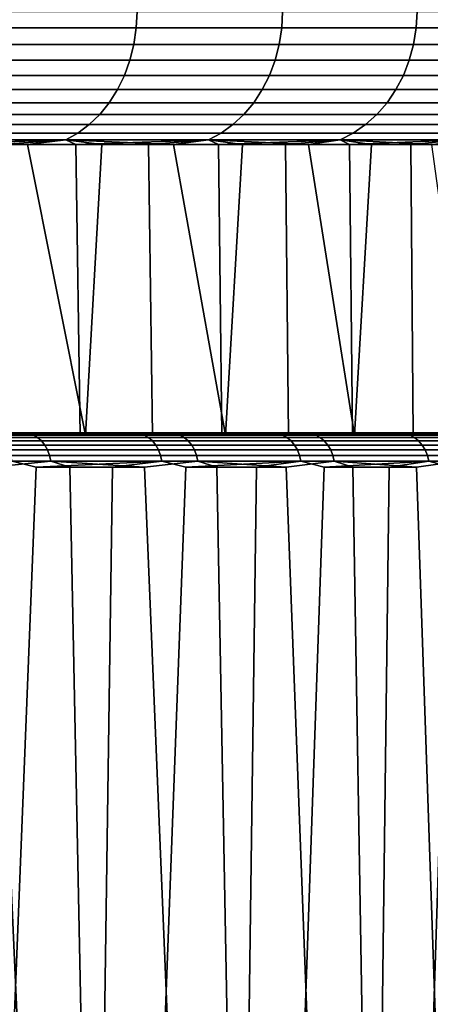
# Model space of a CAD drawing. Header units: metres. Extents: x -166 to 33, y -71 to 34.
# Tile 120 of 256: x 26.77 to 28.57, y -58.46 to -54.14. Entities that reach past the tile are written whole.
import ezdxf

# ---------------------------------------------------------------- set-up
doc = ezdxf.new("R2010")
doc.units = ezdxf.units.M
doc.layers.add('solid_12208131', color=7, linetype='CONTINUOUS')

msp = doc.modelspace()

# ---------------------------------------------------------------- linework, layer by layer
at = {"layer": 'solid_12208131'}
for points in [[(26.592287, -54.172878, 79.074326), (27.277544, -54.172878, 78.221832), (27.28108, -54.099998, 78.224518), (26.595673, -54.099998, 79.077202)], [(27.277544, -54.172878, 53.778168), (26.592287, -54.172878, 52.925674), (26.595673, -54.099998, 52.922798), (27.28108, -54.099998, 53.775482)], [(27.277544, -54.172878, 78.221832), (27.915642, -54.172878, 77.333488), (27.919317, -54.099998, 77.335976), (27.28108, -54.099998, 78.224518)], [(27.915642, -54.172878, 54.666515), (27.277544, -54.172878, 53.778168), (27.28108, -54.099998, 53.775482), (27.919317, -54.099998, 54.664021)], [(27.915642, -54.172878, 77.333488), (28.504709, -54.172878, 76.411896), (28.508514, -54.099998, 76.414185), (27.919317, -54.099998, 77.335976)], [(28.504709, -54.172878, 55.5881), (27.915642, -54.172878, 54.666515), (27.919317, -54.099998, 54.664021), (28.508514, -54.099998, 55.585812)], [(28.504709, -54.172878, 76.411896), (29.043018, -54.172878, 75.45977), (29.046944, -54.099998, 75.461853), (28.508514, -54.099998, 76.414185)], [(29.043018, -54.172878, 56.54023), (28.504709, -54.172878, 55.5881), (28.508514, -54.099998, 55.585812), (29.046944, -54.099998, 56.538151)], [(26.582167, -54.244747, 79.065727), (27.266972, -54.244747, 78.213799), (27.277544, -54.172878, 78.221832), (26.592287, -54.172878, 79.074326)], [(27.266972, -54.244747, 53.786205), (26.582167, -54.244747, 52.934269), (26.592287, -54.172878, 52.925674), (27.277544, -54.172878, 53.778168)], [(27.266972, -54.244747, 78.213799), (27.90465, -54.244747, 77.326035), (27.915642, -54.172878, 77.333488), (27.277544, -54.172878, 78.221832)], [(27.90465, -54.244747, 54.673965), (27.266972, -54.244747, 53.786205), (27.277544, -54.172878, 53.778168), (27.915642, -54.172878, 54.666515)], [(27.90465, -54.244747, 77.326035), (28.49333, -54.244747, 76.405052), (28.504709, -54.172878, 76.411896), (27.915642, -54.172878, 77.333488)], [(28.49333, -54.244747, 55.594948), (27.90465, -54.244747, 54.673965), (27.915642, -54.172878, 54.666515), (28.504709, -54.172878, 55.5881)], [(28.49333, -54.244747, 76.405052), (29.031286, -54.244747, 75.453552), (29.043018, -54.172878, 75.45977), (28.504709, -54.172878, 76.411896)], [(29.031286, -54.244747, 56.546452), (28.49333, -54.244747, 55.594948), (28.504709, -54.172878, 55.5881), (29.043018, -54.172878, 56.54023)], [(26.565462, -54.314465, 79.051544), (27.249523, -54.314465, 78.200531), (27.266972, -54.244747, 78.213799), (26.582167, -54.244747, 79.065727)], [(27.249523, -54.314465, 53.799469), (26.565462, -54.314465, 52.94846), (26.582167, -54.244747, 52.934269), (27.266972, -54.244747, 53.786205)], [(27.249523, -54.314465, 78.200531), (27.886509, -54.314465, 77.313736), (27.90465, -54.244747, 77.326035), (27.266972, -54.244747, 78.213799)], [(27.886509, -54.314465, 54.686268), (27.249523, -54.314465, 53.799469), (27.266972, -54.244747, 53.786205), (27.90465, -54.244747, 54.673965)], [(27.886509, -54.314465, 77.313736), (28.47455, -54.314465, 76.393753), (28.49333, -54.244747, 76.405052), (27.90465, -54.244747, 77.326035)], [(28.47455, -54.314465, 55.606247), (27.886509, -54.314465, 54.686268), (27.90465, -54.244747, 54.673965), (28.49333, -54.244747, 55.594948)], [(28.47455, -54.314465, 76.393753), (29.011921, -54.314465, 75.443283), (29.031286, -54.244747, 75.453552), (28.49333, -54.244747, 76.405052)], [(29.011921, -54.314465, 56.556717), (28.47455, -54.314465, 55.606247), (28.49333, -54.244747, 55.594948), (29.031286, -54.244747, 56.546452)], [(26.542419, -54.381004, 79.031967), (27.225456, -54.381004, 78.182236), (27.249523, -54.314465, 78.200531), (26.565462, -54.314465, 79.051544)], [(27.225456, -54.381004, 53.817764), (26.542419, -54.381004, 52.968033), (26.565462, -54.314465, 52.94846), (27.249523, -54.314465, 53.799469)], [(27.225456, -54.381004, 78.182236), (27.861486, -54.381004, 77.296768), (27.886509, -54.314465, 77.313736), (27.249523, -54.314465, 78.200531)], [(27.861486, -54.381004, 54.703232), (27.225456, -54.381004, 53.817764), (27.249523, -54.314465, 53.799469), (27.886509, -54.314465, 54.686268)], [(27.861486, -54.381004, 77.296768), (28.448645, -54.381004, 76.378166), (28.47455, -54.314465, 76.393753), (27.886509, -54.314465, 77.313736)], [(28.448645, -54.381004, 55.621834), (27.861486, -54.381004, 54.703232), (27.886509, -54.314465, 54.686268), (28.47455, -54.314465, 55.606247)], [(28.448645, -54.381004, 76.378166), (28.98521, -54.381004, 75.429123), (29.011921, -54.314465, 75.443283), (28.47455, -54.314465, 76.393753)], [(28.98521, -54.381004, 56.570877), (28.448645, -54.381004, 55.621834), (28.47455, -54.314465, 55.606247), (29.011921, -54.314465, 56.556717)], [(26.513384, -54.443375, 79.007301), (27.195126, -54.443375, 78.15918), (27.225456, -54.381004, 78.182236), (26.542419, -54.381004, 79.031967)], [(27.195126, -54.443375, 53.84082), (26.513384, -54.443375, 52.992695), (26.542419, -54.381004, 52.968033), (27.225456, -54.381004, 53.817764)], [(27.195126, -54.443375, 78.15918), (27.829952, -54.443375, 77.275391), (27.861486, -54.381004, 77.296768), (27.225456, -54.381004, 78.182236)], [(27.829952, -54.443375, 54.724613), (27.195126, -54.443375, 53.84082), (27.225456, -54.381004, 53.817764), (27.861486, -54.381004, 54.703232)], [(27.829952, -54.443375, 77.275391), (28.416, -54.443375, 76.358521), (28.448645, -54.381004, 76.378166), (27.861486, -54.381004, 77.296768)], [(28.416, -54.443375, 55.641476), (27.829952, -54.443375, 54.724613), (27.861486, -54.381004, 54.703232), (28.448645, -54.381004, 55.621834)], [(28.416, -54.443375, 76.358521), (28.951551, -54.443375, 75.411278), (28.98521, -54.381004, 75.429123), (28.448645, -54.381004, 76.378166)], [(28.951551, -54.443375, 56.588722), (28.416, -54.443375, 55.641476), (28.448645, -54.381004, 55.621834), (28.98521, -54.381004, 56.570877)], [(26.478783, -54.500648, 78.977913), (27.158985, -54.500648, 78.131706), (27.195126, -54.443375, 78.15918), (26.513384, -54.443375, 79.007301)], [(27.158985, -54.500648, 53.868294), (26.478783, -54.500648, 53.022087), (26.513384, -54.443375, 52.992695), (27.195126, -54.443375, 53.84082)], [(27.158985, -54.500648, 78.131706), (27.792377, -54.500648, 77.249908), (27.829952, -54.443375, 77.275391), (27.195126, -54.443375, 78.15918)], [(27.792377, -54.500648, 54.750088), (27.158985, -54.500648, 53.868294), (27.195126, -54.443375, 53.84082), (27.829952, -54.443375, 54.724613)], [(27.792377, -54.500648, 77.249908), (28.3771, -54.500648, 76.335121), (28.416, -54.443375, 76.358521), (27.829952, -54.443375, 77.275391)], [(28.3771, -54.500648, 55.664883), (27.792377, -54.500648, 54.750088), (27.829952, -54.443375, 54.724613), (28.416, -54.443375, 55.641476)], [(28.3771, -54.500648, 76.335121), (28.911442, -54.500648, 75.390015), (28.951551, -54.443375, 75.411278), (28.416, -54.443375, 76.358521)], [(28.91144, -54.500648, 56.609989), (28.3771, -54.500648, 55.664883), (28.416, -54.443375, 55.641476), (28.951551, -54.443375, 56.588722)], [(26.439131, -54.551979, 78.944237), (27.117567, -54.551979, 78.10022), (27.158985, -54.500648, 78.131706), (26.478783, -54.500648, 78.977913)], [(27.117567, -54.551979, 53.89978), (26.439131, -54.551979, 53.055767), (26.478783, -54.500648, 53.022087), (27.158985, -54.500648, 53.868294)], [(27.117567, -54.551979, 78.10022), (27.749315, -54.551979, 77.220718), (27.792377, -54.500648, 77.249908), (27.158985, -54.500648, 78.131706)], [(27.749315, -54.551979, 54.779285), (27.117567, -54.551979, 53.89978), (27.158985, -54.500648, 53.868294), (27.792377, -54.500648, 54.750088)], [(27.749315, -54.551979, 77.220718), (28.332521, -54.551979, 76.308296), (28.3771, -54.500648, 76.335121), (27.792377, -54.500648, 77.249908)], [(28.332521, -54.551979, 55.691704), (27.749315, -54.551979, 54.779285), (27.792377, -54.500648, 54.750088), (28.3771, -54.500648, 55.664883)], [(28.332521, -54.551979, 76.308296), (28.865477, -54.551979, 75.365646), (28.911442, -54.500648, 75.390015), (28.3771, -54.500648, 76.335121)], [(28.865477, -54.551979, 56.634357), (28.332521, -54.551979, 55.691704), (28.3771, -54.500648, 55.664883), (28.91144, -54.500648, 56.609989)], [(26.395016, -54.596603, 78.906761), (27.071489, -54.596603, 78.065193), (27.117567, -54.551979, 78.10022), (26.439131, -54.551979, 78.944237)], [(27.071489, -54.596603, 53.934807), (26.395016, -54.596603, 53.093235), (26.439131, -54.551979, 53.055767), (27.117567, -54.551979, 53.89978)], [(27.071489, -54.596603, 78.065193), (27.70141, -54.596603, 77.188232), (27.749315, -54.551979, 77.220718), (27.117567, -54.551979, 78.10022)], [(27.70141, -54.596603, 54.811768), (27.071489, -54.596603, 53.934807), (27.117567, -54.551979, 53.89978), (27.749315, -54.551979, 54.779285)], [(27.70141, -54.596603, 77.188232), (28.282927, -54.596603, 76.278458), (28.332521, -54.551979, 76.308296), (27.749315, -54.551979, 77.220718)], [(28.282927, -54.596603, 55.721542), (27.70141, -54.596603, 54.811768), (27.749315, -54.551979, 54.779285), (28.332521, -54.551979, 55.691704)], [(28.282927, -54.596603, 76.278458), (28.814339, -54.596603, 75.338531), (28.865477, -54.551979, 75.365646), (28.332521, -54.551979, 76.308296)], [(28.814339, -54.596603, 56.661469), (28.282927, -54.596603, 55.721542), (28.332521, -54.551979, 55.691704), (28.865477, -54.551979, 56.634357)], [(26.347095, -54.633858, 78.866058), (27.021435, -54.633858, 78.027145), (27.071489, -54.596603, 78.065193), (26.395016, -54.596603, 78.906761)], [(27.021435, -54.633858, 53.972858), (26.347095, -54.633858, 53.133942), (26.395016, -54.596603, 53.093235), (27.071489, -54.596603, 53.934807)], [(27.021435, -54.633858, 78.027145), (27.649368, -54.633858, 77.152946), (27.70141, -54.596603, 77.188232), (27.071489, -54.596603, 78.065193)], [(27.649368, -54.633858, 54.847054), (27.021435, -54.633858, 53.972858), (27.071489, -54.596603, 53.934807), (27.70141, -54.596603, 54.811768)], [(27.649368, -54.633858, 77.152946), (28.229052, -54.633858, 76.24604), (28.282927, -54.596603, 76.278458), (27.70141, -54.596603, 77.188232)], [(28.229052, -54.633858, 55.75396), (27.649368, -54.633858, 54.847054), (27.70141, -54.596603, 54.811768), (28.282927, -54.596603, 55.721542)], [(28.229052, -54.633858, 76.24604), (28.758787, -54.633858, 75.309082), (28.814339, -54.596603, 75.338531), (28.282927, -54.596603, 76.278458)], [(28.758787, -54.633858, 56.690922), (28.229052, -54.633858, 55.75396), (28.282927, -54.596603, 55.721542), (28.814339, -54.596603, 56.661469)], [(27.021435, -54.633858, 78.027145), (26.347095, -54.633858, 78.866058), (26.296076, -54.663193, 78.822723), (26.968145, -54.663193, 77.986633)], [(26.347095, -54.633858, 53.133942), (27.021435, -54.633858, 53.972858), (26.968145, -54.663193, 54.013367), (26.296076, -54.663193, 53.177277)], [(26.800465, -54.684006, 78.09127), (26.968145, -54.663193, 77.986633), (26.296076, -54.663193, 78.822723)], [(26.462439, -54.684006, 78.515244), (26.800465, -54.684006, 78.09127), (26.296076, -54.663193, 78.822723)], [(26.340372, -54.684006, 53.337357), (26.296076, -54.663193, 53.177277), (26.968145, -54.663193, 54.013367)], [(26.682493, -54.684006, 53.758034), (26.340372, -54.684006, 53.337357), (26.968145, -54.663193, 54.013367)], [(27.01293, -54.684006, 54.187946), (26.682493, -54.684006, 53.758034), (26.968145, -54.663193, 54.013367)], [(26.800465, -54.684006, 78.09127), (27.126717, -54.684006, 77.658173), (26.968145, -54.663193, 77.986633)], [(27.649368, -54.633858, 77.152946), (27.021435, -54.633858, 78.027145), (26.968145, -54.663193, 77.986633), (27.593962, -54.663193, 77.115379)], [(27.021435, -54.633858, 53.972858), (27.649368, -54.633858, 54.847054), (27.593962, -54.663193, 54.884617), (26.968145, -54.663193, 54.013367)], [(27.440948, -54.684006, 77.216278), (27.593962, -54.663193, 77.115379), (26.968145, -54.663193, 77.986633)], [(27.126717, -54.684006, 77.658173), (27.440948, -54.684006, 77.216278), (26.968145, -54.663193, 77.986633)], [(27.01293, -54.684006, 54.187946), (26.968145, -54.663193, 54.013367), (27.593962, -54.663193, 54.884617)], [(27.33143, -54.684006, 54.626774), (27.01293, -54.684006, 54.187946), (27.593962, -54.663193, 54.884617)], [(27.637758, -54.684006, 55.074184), (27.33143, -54.684006, 54.626774), (27.593962, -54.663193, 54.884617)], [(27.440948, -54.684006, 77.216278), (27.742924, -54.684006, 76.765923), (27.593962, -54.663193, 77.115379)], [(28.229052, -54.633858, 76.24604), (27.649368, -54.633858, 77.152946), (27.593962, -54.663193, 77.115379), (28.171694, -54.663193, 76.211533)], [(27.649368, -54.633858, 54.847054), (28.229052, -54.633858, 55.75396), (28.171694, -54.663193, 55.788471), (27.593962, -54.663193, 54.884617)], [(28.032413, -54.684006, 76.307434), (28.171694, -54.663193, 76.211533), (27.593962, -54.663193, 77.115379)], [(27.742924, -54.684006, 76.765923), (28.032413, -54.684006, 76.307434), (27.593962, -54.663193, 77.115379)], [(27.637758, -54.684006, 55.074184), (27.593962, -54.663193, 54.884617), (28.171694, -54.663193, 55.788471)], [(27.931681, -54.684006, 55.529842), (27.637758, -54.684006, 55.074184), (28.171694, -54.663193, 55.788471)], [(28.212975, -54.684006, 55.993401), (27.931681, -54.684006, 55.529842), (28.171694, -54.663193, 55.788471)], [(28.032413, -54.684006, 76.307434), (28.3092, -54.684006, 75.841171), (28.171694, -54.663193, 76.211533)], [(28.758787, -54.633858, 75.309082), (28.229052, -54.633858, 76.24604), (28.171694, -54.663193, 76.211533), (28.699644, -54.663193, 75.277725)], [(28.229052, -54.633858, 55.75396), (28.758787, -54.633858, 56.690922), (28.699644, -54.663193, 56.722275), (28.171694, -54.663193, 55.788471)], [(28.573074, -54.684006, 75.367477), (28.699644, -54.663193, 75.277725), (28.171694, -54.663193, 76.211533)], [(28.3092, -54.684006, 75.841171), (28.573074, -54.684006, 75.367477), (28.171694, -54.663193, 76.211533)], [(28.212975, -54.684006, 55.993401), (28.171694, -54.663193, 55.788471), (28.699644, -54.663193, 56.722275)], [(28.48143, -54.684006, 56.464512), (28.212975, -54.684006, 55.993401), (28.699644, -54.663193, 56.722275)], [(28.736841, -54.684006, 56.942818), (28.48143, -54.684006, 56.464512), (28.699644, -54.663193, 56.722275)], [(26.396059, -55.960491, 78.595764), (27.055546, -55.960491, 77.754791), (26.800465, -54.684006, 78.09127), (26.462439, -54.684006, 78.515244)], [(27.031528, -55.960491, 54.212887), (26.702888, -55.960491, 53.783871), (26.682493, -54.684006, 53.758034), (27.01293, -54.684006, 54.187946)], [(27.055546, -55.960491, 77.754791), (27.126717, -54.684006, 77.658173), (26.800465, -54.684006, 78.09127)], [(27.348396, -55.960491, 54.650871), (27.031528, -55.960491, 54.212887), (27.01293, -54.684006, 54.187946), (27.33143, -54.684006, 54.626774)], [(27.055546, -55.960491, 77.754791), (27.668709, -55.960491, 76.879112), (27.440948, -54.684006, 77.216278), (27.126717, -54.684006, 77.658173)], [(27.653051, -55.960491, 55.097229), (27.348396, -55.960491, 54.650871), (27.33143, -54.684006, 54.626774), (27.637758, -54.684006, 55.074184)], [(27.668709, -55.960491, 76.879112), (27.742924, -54.684006, 76.765923), (27.440948, -54.684006, 77.216278)], [(27.945301, -55.960491, 55.55164), (27.653051, -55.960491, 55.097229), (27.637758, -54.684006, 55.074184), (27.931681, -54.684006, 55.529842)], [(27.668709, -55.960491, 76.879112), (28.233635, -55.960491, 75.97139), (28.032413, -54.684006, 76.307434), (27.742924, -54.684006, 76.765923)], [(28.224976, -55.960491, 56.013832), (27.945301, -55.960491, 55.55164), (27.931681, -54.684006, 55.529842), (28.212975, -54.684006, 55.993401)], [(28.233635, -55.960491, 75.97139), (28.3092, -54.684006, 75.841171), (28.032413, -54.684006, 76.307434)], [(28.492048, -55.960491, 56.48378), (28.224976, -55.960491, 56.013832), (28.212975, -54.684006, 55.993401), (28.48143, -54.684006, 56.464512)], [(28.233635, -55.960491, 75.97139), (28.748354, -55.960491, 75.034859), (28.573074, -54.684006, 75.367477), (28.3092, -54.684006, 75.841171)], [(28.746151, -55.960491, 56.960865), (28.492048, -55.960491, 56.48378), (28.48143, -54.684006, 56.464512), (28.736841, -54.684006, 56.942818)], [(26.120224, -55.952248, 79.131523), (26.806784, -55.952248, 78.307655), (26.53146, -55.950001, 78.608284)], [(26.139208, -55.958992, 79.148232), (26.826641, -55.958992, 78.323311), (26.806784, -55.952248, 78.307655), (26.120224, -55.952248, 79.131523)], [(26.826641, -55.958992, 78.323311), (26.139208, -55.958992, 79.148232), (26.157022, -55.970032, 79.16391), (26.845276, -55.970032, 78.338005)], [(27.055546, -55.960491, 77.754791), (26.396059, -55.960491, 78.595764), (26.455658, -55.954697, 78.551643)], [(26.469933, -55.95118, 78.563393), (27.130997, -55.95118, 77.713791), (27.116104, -55.954697, 77.702843), (26.455658, -55.954697, 78.551643)], [(27.055546, -55.960491, 77.754791), (26.455658, -55.954697, 78.551643), (27.116104, -55.954697, 77.702843)], [(27.130997, -55.95118, 77.713791), (26.469933, -55.95118, 78.563393), (26.485952, -55.950001, 78.573448)], [(27.130997, -55.95118, 77.713791), (26.485952, -55.950001, 78.573448), (26.53146, -55.950001, 78.608284), (27.147657, -55.950001, 77.722809)], [(26.806784, -55.952248, 78.307655), (27.195084, -55.950001, 77.75499), (27.147657, -55.950001, 77.722809), (26.53146, -55.950001, 78.608284)], [(27.291029, -55.952248, 54.332573), (26.638298, -55.952248, 53.481651), (26.717497, -55.950001, 53.621395)], [(27.311502, -55.958992, 54.31773), (26.65794, -55.958992, 53.465725), (26.638298, -55.952248, 53.481651), (27.291029, -55.952248, 54.332573)], [(27.313702, -55.95118, 54.538837), (26.666115, -55.95118, 53.678921), (26.651655, -55.954697, 53.690441), (27.298637, -55.954697, 54.549553)], [(26.651655, -55.954697, 53.690441), (26.702888, -55.960491, 53.783871), (27.031528, -55.960491, 54.212887)], [(27.298637, -55.954697, 54.549553), (26.651655, -55.954697, 53.690441), (27.031528, -55.960491, 54.212887)], [(26.65794, -55.958992, 53.465725), (27.311502, -55.958992, 54.31773), (27.330715, -55.970032, 54.303799), (26.676373, -55.970032, 53.450779)], [(27.313702, -55.95118, 54.538837), (27.324978, -55.950001, 54.522324), (26.676369, -55.950001, 53.661686), (26.666115, -55.95118, 53.678921)], [(27.368328, -55.950001, 54.484459), (26.717497, -55.950001, 53.621395), (26.676369, -55.950001, 53.661686), (27.324978, -55.950001, 54.522324)], [(27.291029, -55.952248, 54.332573), (26.717497, -55.950001, 53.621395), (27.368328, -55.950001, 54.484459)], [(26.806784, -55.952248, 78.307655), (27.447908, -55.952248, 77.447952), (27.195084, -55.950001, 77.75499)], [(26.826641, -55.958992, 78.323311), (27.46858, -55.958992, 77.462517), (27.447908, -55.952248, 77.447952), (26.806784, -55.952248, 78.307655)], [(27.46858, -55.958992, 77.462517), (26.826641, -55.958992, 78.323311), (26.845276, -55.970032, 78.338005), (27.48798, -55.970032, 77.476189)], [(27.298637, -55.954697, 54.549553), (27.031528, -55.960491, 54.212887), (27.348396, -55.960491, 54.650871)], [(27.668709, -55.960491, 76.879112), (27.055546, -55.960491, 77.754791), (27.116104, -55.954697, 77.702843)], [(27.130997, -55.95118, 77.713791), (27.744846, -55.95118, 76.829483), (27.72938, -55.954697, 76.819359), (27.116104, -55.954697, 77.702843)], [(27.668709, -55.960491, 76.879112), (27.116104, -55.954697, 77.702843), (27.72938, -55.954697, 76.819359)], [(27.744846, -55.95118, 76.829483), (27.130997, -55.95118, 77.713791), (27.147657, -55.950001, 77.722809)], [(27.744846, -55.95118, 76.829483), (27.147657, -55.950001, 77.722809), (27.195084, -55.950001, 77.75499), (27.762089, -55.950001, 76.837395)], [(27.447908, -55.952248, 77.447952), (27.811283, -55.950001, 76.866821), (27.762089, -55.950001, 76.837395), (27.195084, -55.950001, 77.75499)], [(27.896915, -55.952248, 55.217464), (27.291029, -55.952248, 54.332573), (27.368328, -55.950001, 54.484459)], [(27.918159, -55.958992, 55.203743), (27.311502, -55.958992, 54.31773), (27.291029, -55.952248, 54.332573), (27.896915, -55.952248, 55.217464)], [(27.913532, -55.95118, 55.432716), (27.313702, -55.95118, 54.538837), (27.298637, -55.954697, 54.549553), (27.897907, -55.954697, 55.442596)], [(27.298637, -55.954697, 54.549553), (27.348396, -55.960491, 54.650871), (27.653051, -55.960491, 55.097229)], [(27.897907, -55.954697, 55.442596), (27.298637, -55.954697, 54.549553), (27.653051, -55.960491, 55.097229)], [(27.311502, -55.958992, 54.31773), (27.918159, -55.958992, 55.203743), (27.938095, -55.970032, 55.190872), (27.330715, -55.970032, 54.303799)], [(27.913532, -55.95118, 55.432716), (27.925808, -55.950001, 55.417027), (27.324978, -55.950001, 54.522324), (27.313702, -55.95118, 54.538837)], [(27.971237, -55.950001, 55.38171), (27.368328, -55.950001, 54.484459), (27.324978, -55.950001, 54.522324), (27.925808, -55.950001, 55.417027)], [(27.896915, -55.952248, 55.217464), (27.368328, -55.950001, 54.484459), (27.971237, -55.950001, 55.38171)], [(27.447908, -55.952248, 77.447952), (28.041727, -55.952248, 76.554916), (27.811283, -55.950001, 76.866821)], [(27.46858, -55.958992, 77.462517), (28.063156, -55.958992, 76.568352), (28.041727, -55.952248, 76.554916), (27.447908, -55.952248, 77.447952)], [(28.063156, -55.958992, 76.568352), (27.46858, -55.958992, 77.462517), (27.48798, -55.970032, 77.476189), (28.083263, -55.970032, 76.580948)], [(27.897907, -55.954697, 55.442596), (27.653051, -55.960491, 55.097229), (27.945301, -55.960491, 55.55164)], [(28.233635, -55.960491, 75.97139), (27.668709, -55.960491, 76.879112), (27.72938, -55.954697, 76.819359)], [(27.744846, -55.95118, 76.829483), (28.309664, -55.95118, 75.913071), (28.293669, -55.954697, 75.903809), (27.72938, -55.954697, 76.819359)], [(28.233635, -55.960491, 75.97139), (27.72938, -55.954697, 76.819359), (28.293669, -55.954697, 75.903809)], [(28.309664, -55.95118, 75.913071), (27.744846, -55.95118, 76.829483), (27.762089, -55.950001, 76.837395)], [(28.309664, -55.95118, 75.913071), (27.762089, -55.950001, 76.837395), (27.811283, -55.950001, 76.866821), (28.327385, -55.950001, 75.919914)], [(28.041727, -55.952248, 76.554916), (28.378183, -55.950001, 75.94648), (28.327385, -55.950001, 75.919914), (27.811283, -55.950001, 76.866821)], [(28.454191, -55.952248, 56.133747), (27.896915, -55.952248, 55.217464), (27.971237, -55.950001, 55.38171)], [(28.476145, -55.958992, 56.121193), (27.918159, -55.958992, 55.203743), (27.896915, -55.952248, 55.217464), (28.454191, -55.952248, 56.133747)], [(28.463831, -55.95118, 56.357918), (27.913532, -55.95118, 55.432716), (27.897907, -55.954697, 55.442596), (28.447691, -55.954697, 56.366932)], [(27.897907, -55.954697, 55.442596), (27.945301, -55.960491, 55.55164), (28.224976, -55.960491, 56.013832)], [(28.447691, -55.954697, 56.366932), (27.897907, -55.954697, 55.442596), (28.224976, -55.960491, 56.013832)], [(28.463831, -55.95118, 56.357918), (28.477018, -55.950001, 56.343052), (27.925808, -55.950001, 55.417027), (27.913532, -55.95118, 55.432716)], [(27.918159, -55.958992, 55.203743), (28.476145, -55.958992, 56.121193), (28.496744, -55.970032, 56.109413), (27.938095, -55.970032, 55.190872)], [(28.524376, -55.950001, 56.310394), (27.971237, -55.950001, 55.38171), (27.925808, -55.950001, 55.417027), (28.477018, -55.950001, 56.343052)], [(28.454191, -55.952248, 56.133747), (27.971237, -55.950001, 55.38171), (28.524376, -55.950001, 56.310394)], [(28.041727, -55.952248, 76.554916), (28.586515, -55.952248, 75.631157), (28.378183, -55.950001, 75.94648)], [(28.063156, -55.958992, 76.568352), (28.608637, -55.958992, 75.64341), (28.586515, -55.952248, 75.631157), (28.041727, -55.952248, 76.554916)], [(28.608637, -55.958992, 75.64341), (28.063156, -55.958992, 76.568352), (28.083263, -55.970032, 76.580948), (28.629395, -55.970032, 75.654907)], [(28.447691, -55.954697, 56.366932), (28.224976, -55.960491, 56.013832), (28.492048, -55.960491, 56.48378)], [(28.748354, -55.960491, 75.034859), (28.233635, -55.960491, 75.97139), (28.293669, -55.954697, 75.903809)], [(28.309664, -55.95118, 75.913071), (28.823774, -55.95118, 74.967285), (28.807299, -55.954697, 74.9589), (28.293669, -55.954697, 75.903809)], [(28.748354, -55.960491, 75.034859), (28.293669, -55.954697, 75.903809), (28.807299, -55.954697, 74.9589)], [(28.823774, -55.95118, 74.967285), (28.309664, -55.95118, 75.913071), (28.327385, -55.950001, 75.919914)], [(28.823774, -55.95118, 74.967285), (28.327385, -55.950001, 75.919914), (28.378183, -55.950001, 75.94648), (28.841934, -55.950001, 74.972961)], [(28.586515, -55.952248, 75.631157), (28.894175, -55.950001, 74.99659), (28.841934, -55.950001, 74.972961), (28.378183, -55.950001, 75.94648)], [(28.962965, -55.95118, 57.311691), (28.463831, -55.95118, 56.357918), (28.447691, -55.954697, 56.366932), (28.94636, -55.954697, 57.319813)], [(28.447691, -55.954697, 56.366932), (28.492048, -55.960491, 56.48378), (28.746151, -55.960491, 56.960865)], [(28.94636, -55.954697, 57.319813), (28.447691, -55.954697, 56.366932), (28.746151, -55.960491, 56.960865)], [(28.961233, -55.952248, 57.078751), (28.454191, -55.952248, 56.133747), (28.524376, -55.950001, 56.310394)], [(28.983831, -55.958992, 57.067402), (28.476145, -55.958992, 56.121193), (28.454191, -55.952248, 56.133747), (28.961233, -55.952248, 57.078751)], [(28.962965, -55.95118, 57.311691), (28.977026, -55.950001, 57.297741), (28.477018, -55.950001, 56.343052), (28.463831, -55.95118, 56.357918)], [(28.476145, -55.958992, 56.121193), (28.983831, -55.958992, 57.067402), (29.005037, -55.970032, 57.056747), (28.496744, -55.970032, 56.109413)], [(29.026161, -55.950001, 57.267849), (28.524376, -55.950001, 56.310394), (28.477018, -55.950001, 56.343052), (28.977026, -55.950001, 57.297741)], [(28.961233, -55.952248, 57.078751), (28.524376, -55.950001, 56.310394), (29.026161, -55.950001, 57.267849)], [(26.845276, -55.970032, 78.338005), (26.157022, -55.970032, 79.16391), (26.173126, -55.985027, 79.178085), (26.86212, -55.985027, 78.351295)], [(26.86212, -55.985027, 78.351295), (26.173126, -55.985027, 79.178085), (26.187027, -56.003521, 79.190323), (26.876659, -56.003521, 78.362762)], [(26.876659, -56.003521, 78.362762), (26.187027, -56.003521, 79.190323), (26.198303, -56.024956, 79.200241), (26.888454, -56.024956, 78.372063)], [(26.676373, -55.970032, 53.450779), (27.330715, -55.970032, 54.303799), (27.348082, -55.985027, 54.291206), (26.693035, -55.985027, 53.437267)], [(26.693035, -55.985027, 53.437267), (27.348082, -55.985027, 54.291206), (27.363073, -56.003521, 54.280334), (26.707418, -56.003521, 53.425602)], [(26.707418, -56.003521, 53.425602), (27.363073, -56.003521, 54.280334), (27.375235, -56.024956, 54.271519), (26.719086, -56.024956, 53.416142)], [(27.48798, -55.970032, 77.476189), (26.845276, -55.970032, 78.338005), (26.86212, -55.985027, 78.351295), (27.505516, -55.985027, 77.488541)], [(27.505516, -55.985027, 77.488541), (26.86212, -55.985027, 78.351295), (26.876659, -56.003521, 78.362762), (27.520653, -56.003521, 77.499207)], [(27.520653, -56.003521, 77.499207), (26.876659, -56.003521, 78.362762), (26.888454, -56.024956, 78.372063), (27.532932, -56.024956, 77.507858)], [(27.330715, -55.970032, 54.303799), (27.938095, -55.970032, 55.190872), (27.956116, -55.985027, 55.179234), (27.348082, -55.985027, 54.291206)], [(27.348082, -55.985027, 54.291206), (27.956116, -55.985027, 55.179234), (27.971672, -56.003521, 55.169186), (27.363073, -56.003521, 54.280334)], [(27.363073, -56.003521, 54.280334), (27.971672, -56.003521, 55.169186), (27.984291, -56.024956, 55.161037), (27.375235, -56.024956, 54.271519)], [(28.083263, -55.970032, 76.580948), (27.48798, -55.970032, 77.476189), (27.505516, -55.985027, 77.488541), (28.10144, -55.985027, 76.592339)], [(28.10144, -55.985027, 76.592339), (27.505516, -55.985027, 77.488541), (27.520653, -56.003521, 77.499207), (28.117132, -56.003521, 76.602173)], [(28.117132, -56.003521, 76.602173), (27.520653, -56.003521, 77.499207), (27.532932, -56.024956, 77.507858), (28.12986, -56.024956, 76.610153)], [(27.938095, -55.970032, 55.190872), (28.496744, -55.970032, 56.109413), (28.515368, -55.985027, 56.098763), (27.956116, -55.985027, 55.179234)], [(27.956116, -55.985027, 55.179234), (28.515368, -55.985027, 56.098763), (28.531443, -56.003521, 56.089573), (27.971672, -56.003521, 55.169186)], [(27.971672, -56.003521, 55.169186), (28.531443, -56.003521, 56.089573), (28.544483, -56.024956, 56.082115), (27.984291, -56.024956, 55.161037)], [(28.629395, -55.970032, 75.654907), (28.083263, -55.970032, 76.580948), (28.10144, -55.985027, 76.592339), (28.648159, -55.985027, 75.665306)], [(28.648159, -55.985027, 75.665306), (28.10144, -55.985027, 76.592339), (28.117132, -56.003521, 76.602173), (28.664358, -56.003521, 75.674278)], [(28.664358, -56.003521, 75.674278), (28.117132, -56.003521, 76.602173), (28.12986, -56.024956, 76.610153), (28.677498, -56.024956, 75.681557)], [(28.496744, -55.970032, 56.109413), (29.005037, -55.970032, 57.056747), (29.024206, -55.985027, 57.047119), (28.515368, -55.985027, 56.098763)], [(28.515368, -55.985027, 56.098763), (29.024206, -55.985027, 57.047119), (29.040754, -56.003521, 57.038811), (28.531443, -56.003521, 56.089573)], [(28.531443, -56.003521, 56.089573), (29.040754, -56.003521, 57.038811), (29.054178, -56.024956, 57.032066), (28.544483, -56.024956, 56.082115)], [(26.888454, -56.024956, 78.372063), (26.198303, -56.024956, 79.200241), (26.20661, -56.048672, 79.207558), (26.897146, -56.048672, 78.378914)], [(26.719086, -56.024956, 53.416142), (27.375235, -56.024956, 54.271519), (27.384193, -56.048672, 54.265022), (26.727682, -56.048672, 53.409172)], [(27.532932, -56.024956, 77.507858), (26.888454, -56.024956, 78.372063), (26.897146, -56.048672, 78.378914), (27.541981, -56.048672, 77.514236)], [(27.375235, -56.024956, 54.271519), (27.984291, -56.024956, 55.161037), (27.993587, -56.048672, 55.155033), (27.384193, -56.048672, 54.265022)], [(28.12986, -56.024956, 76.610153), (27.532932, -56.024956, 77.507858), (27.541981, -56.048672, 77.514236), (28.139238, -56.048672, 76.616028)], [(27.984291, -56.024956, 55.161037), (28.544483, -56.024956, 56.082115), (28.55409, -56.048672, 56.076622), (27.993587, -56.048672, 55.155033)], [(28.677498, -56.024956, 75.681557), (28.12986, -56.024956, 76.610153), (28.139238, -56.048672, 76.616028), (28.68718, -56.048672, 75.68692)], [(28.544483, -56.024956, 56.082115), (29.054178, -56.024956, 57.032066), (29.064068, -56.048672, 57.0271), (28.55409, -56.048672, 56.076622)], [(26.897146, -56.048672, 78.378914), (26.20661, -56.048672, 79.207558), (26.211697, -56.073952, 79.212029), (26.902466, -56.073952, 78.38311)], [(26.902466, -56.073952, 78.38311), (26.211697, -56.073952, 79.212029), (26.645767, -56.099998, 78.705444)], [(26.732946, -56.073952, 53.404903), (26.839228, -56.099998, 53.533463), (26.286291, -69.997673, 52.869736), (26.494045, -56.099998, 53.112324)], [(26.902466, -56.073952, 78.38311), (26.645767, -56.099998, 78.705444), (27.266392, -69.997673, 77.910965), (26.985931, -56.099998, 78.280243)], [(26.727682, -56.048672, 53.409172), (27.384193, -56.048672, 54.265022), (27.389681, -56.073952, 54.261044), (26.732946, -56.073952, 53.404903)], [(26.732946, -56.073952, 53.404903), (27.389681, -56.073952, 54.261044), (26.839228, -56.099998, 53.533463)], [(27.389681, -56.073952, 54.261044), (27.172815, -56.099998, 53.96384), (26.839228, -56.099998, 53.533463)], [(27.541981, -56.048672, 77.514236), (26.897146, -56.048672, 78.378914), (26.902466, -56.073952, 78.38311), (27.54752, -56.073952, 77.518135)], [(26.902466, -56.073952, 78.38311), (26.985931, -56.099998, 78.280243), (27.314392, -56.099998, 77.84594)], [(27.54752, -56.073952, 77.518135), (26.902466, -56.073952, 78.38311), (27.314392, -56.099998, 77.84594)], [(27.389681, -56.073952, 54.261044), (27.494564, -56.099998, 54.403137), (26.975025, -69.997673, 53.70575), (27.172815, -56.099998, 53.96384)], [(27.54752, -56.073952, 77.518135), (27.314392, -56.099998, 77.84594), (27.887674, -69.997673, 77.023682), (27.630911, -56.099998, 77.402855)], [(27.384193, -56.048672, 54.265022), (27.993587, -56.048672, 55.155033), (27.999281, -56.073952, 55.15136), (27.389681, -56.073952, 54.261044)], [(27.389681, -56.073952, 54.261044), (27.999281, -56.073952, 55.15136), (27.494564, -56.099998, 54.403137)], [(27.999281, -56.073952, 55.15136), (27.804234, -56.099998, 54.851036), (27.494564, -56.099998, 54.403137)], [(28.139238, -56.048672, 76.616028), (27.541981, -56.048672, 77.514236), (27.54752, -56.073952, 77.518135), (28.144979, -56.073952, 76.619629)], [(27.54752, -56.073952, 77.518135), (27.630911, -56.099998, 77.402855), (27.935247, -56.099998, 76.951324)], [(28.144979, -56.073952, 76.619629), (27.54752, -56.073952, 77.518135), (27.935247, -56.099998, 76.951324)], [(27.999281, -56.073952, 55.15136), (28.101595, -56.099998, 55.307194), (27.617487, -69.997673, 54.577824), (27.804234, -56.099998, 54.851036)], [(28.144979, -56.073952, 76.619629), (27.935247, -56.099998, 76.951324), (28.460011, -69.997673, 76.104057), (28.22718, -56.099998, 76.491669)], [(27.993587, -56.048672, 55.155033), (28.55409, -56.048672, 56.076622), (28.559973, -56.073952, 56.073257), (27.999281, -56.073952, 55.15136)], [(27.999281, -56.073952, 55.15136), (28.559973, -56.073952, 56.073257), (28.101595, -56.099998, 55.307194)], [(28.559973, -56.073952, 56.073257), (28.386429, -56.099998, 55.771282), (28.101595, -56.099998, 55.307194)], [(28.68718, -56.048672, 75.68692), (28.139238, -56.048672, 76.616028), (28.144979, -56.073952, 76.619629), (28.693108, -56.073952, 75.690201)], [(28.144979, -56.073952, 76.619629), (28.22718, -56.099998, 76.491669), (28.506491, -56.099998, 76.024239)], [(28.693108, -56.073952, 75.690201), (28.144979, -56.073952, 76.619629), (28.506491, -56.099998, 76.024239)], [(28.559973, -56.073952, 56.073257), (28.658522, -56.099998, 56.24295), (28.211794, -69.997673, 55.483398), (28.386429, -56.099998, 55.771282)], [(28.693108, -56.073952, 75.690201), (28.506491, -56.099998, 76.024239), (28.98172, -69.997673, 75.1548), (28.772974, -56.099998, 75.549377)], [(28.55409, -56.048672, 56.076622), (29.064068, -56.048672, 57.0271), (29.070124, -56.073952, 57.024059), (28.559973, -56.073952, 56.073257)], [(28.559973, -56.073952, 56.073257), (29.070124, -56.073952, 57.024059), (28.658522, -56.099998, 56.24295)], [(27.172815, -56.099998, 53.96384), (26.975025, -69.997673, 53.70575), (26.286291, -69.997673, 52.869736), (26.839228, -56.099998, 53.533463)], [(26.294153, -56.099998, 79.121223), (26.597982, -69.997673, 78.763313), (27.266392, -69.997673, 77.910965), (26.645767, -56.099998, 78.705444)], [(27.804234, -56.099998, 54.851036), (27.617487, -69.997673, 54.577824), (26.975025, -69.997673, 53.70575), (27.494564, -56.099998, 54.403137)], [(26.985931, -56.099998, 78.280243), (27.266392, -69.997673, 77.910965), (27.887674, -69.997673, 77.023682), (27.314392, -56.099998, 77.84594)], [(28.386429, -56.099998, 55.771282), (28.211794, -69.997673, 55.483398), (27.617487, -69.997673, 54.577824), (28.101595, -56.099998, 55.307194)], [(27.630911, -56.099998, 77.402855), (27.887674, -69.997673, 77.023682), (28.460011, -69.997673, 76.104057), (27.935247, -56.099998, 76.951324)], [(28.917673, -56.099998, 56.721851), (28.756201, -69.997673, 56.419823), (28.211794, -69.997673, 55.483398), (28.658522, -56.099998, 56.24295)], [(28.22718, -56.099998, 76.491669), (28.460011, -69.997673, 76.104057), (28.98172, -69.997673, 75.1548), (28.506491, -56.099998, 76.024239)]]:
    msp.add_3dface(points, dxfattribs=at)

doc.saveas('drawing.dxf')
